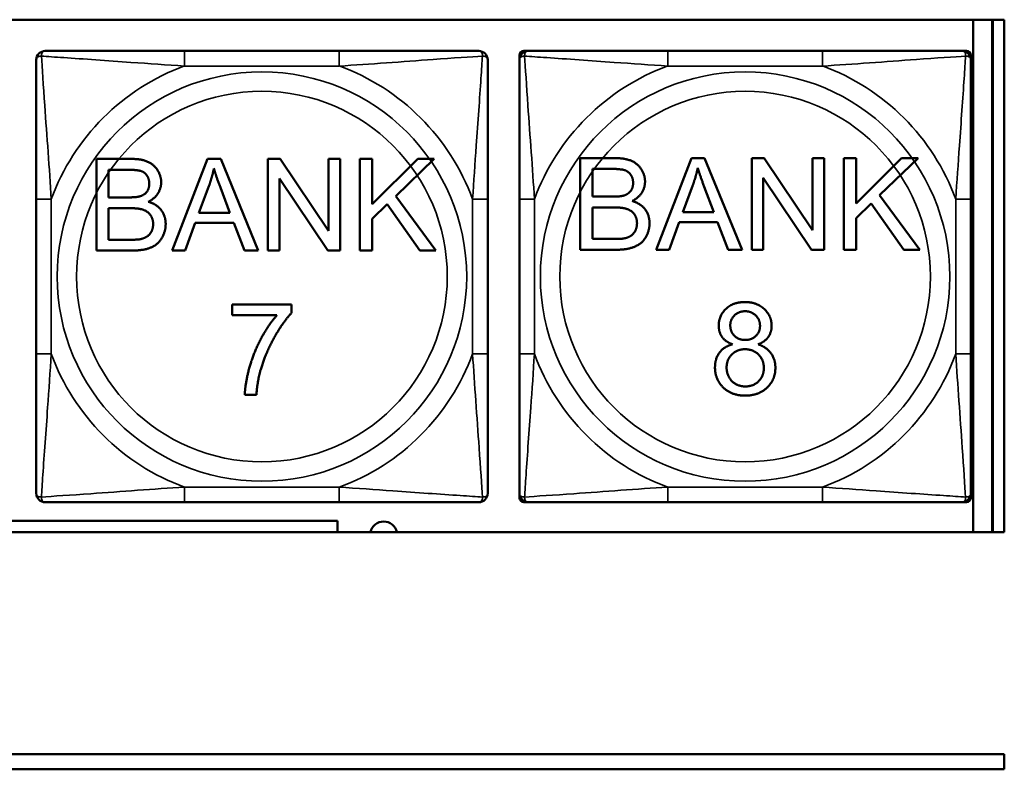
# Model space of a CAD drawing. Header units: inches. Extents: x -32 to 29.2, y -14.4 to 22.6.
# Tile 164 of 256: x -6.3 to -5, y -0.4 to 0.5. Entities that reach past the tile are written whole.
import ezdxf

# ---------------------------------------------------------------- set-up
doc = ezdxf.new("R2010")
doc.units = ezdxf.units.IN
doc.header["$MEASUREMENT"] = 0
doc.layers.add('Visible (ANSI)', color=7, linetype='Continuous', lineweight=50)
doc.layers.add('Visible Narrow (ANSI)', color=7, linetype='Continuous', lineweight=35)

msp = doc.modelspace()

# ---------------------------------------------------------------- linework, layer by layer
at = {"layer": 'Visible (ANSI)'}
for p, q in [((-10.1107, 0.5475), (-5.0254, 0.5475)), ((-5.0661, 0.5475), (-5.0661, -0.123)), ((-5.0413, 0.5475), (-5.0413, -0.123)), ((-5.0404, 0.5475), (-5.0404, -0.123)), ((-5.0254, 0.5475), (-5.0254, -0.123)), ((-5.8952, 0.5066), (-6.0975, 0.5066)), ((-5.6537, 0.5066), (-5.6478, 0.5066)), ((-5.2632, 0.5066), (-5.4655, 0.5066)), ((-5.0809, 0.5066), (-5.075, 0.5066)), ((-5.6597, 0.4948), (-5.6597, 0.5007)), ((-5.0691, 0.5007), (-5.0691, 0.4948)), ((-6.213, 0.3654), (-6.168, 0.3654)), ((-6.213, 0.2454), (-6.213, 0.3654)), ((-6.1136, 0.2454), (-6.0675, 0.3654)), ((-6.0675, 0.3654), (-6.0503, 0.3654)), ((-6.0503, 0.3654), (-6.0012, 0.2454)), ((-5.9887, 0.3654), (-5.9724, 0.3654)), ((-5.9887, 0.2454), (-5.9887, 0.3654)), ((-5.9724, 0.3654), (-5.9093, 0.2712)), ((-5.9093, 0.2712), (-5.9093, 0.3654)), ((-5.9093, 0.3654), (-5.8941, 0.3654)), ((-5.8941, 0.3654), (-5.8941, 0.2454)), ((-5.8682, 0.3654), (-5.8522, 0.3654)), ((-5.8682, 0.2454), (-5.8682, 0.3654)), ((-5.8522, 0.3654), (-5.8522, 0.306)), ((-5.8522, 0.306), (-5.7926, 0.3654)), ((-5.7711, 0.3654), (-5.8214, 0.3168)), ((-5.7926, 0.3654), (-5.7711, 0.3654)), ((-5.58, 0.3664), (-5.535, 0.3664)), ((-5.58, 0.2464), (-5.58, 0.3664)), ((-5.4806, 0.2464), (-5.4345, 0.3664)), ((-5.4345, 0.3664), (-5.4173, 0.3664)), ((-5.4173, 0.3664), (-5.3683, 0.2464)), ((-5.3558, 0.3664), (-5.3395, 0.3664)), ((-5.3558, 0.2464), (-5.3558, 0.3664)), ((-5.3395, 0.3664), (-5.2764, 0.2722)), ((-5.2764, 0.2722), (-5.2764, 0.3664)), ((-5.2764, 0.3664), (-5.2612, 0.3664)), ((-5.2612, 0.3664), (-5.2612, 0.2464)), ((-5.2352, 0.3664), (-5.2193, 0.3664)), ((-5.2352, 0.2464), (-5.2352, 0.3664)), ((-5.2193, 0.3664), (-5.2193, 0.307)), ((-5.2193, 0.307), (-5.1597, 0.3664)), ((-5.1382, 0.3664), (-5.1885, 0.3178)), ((-5.1597, 0.3664), (-5.1382, 0.3664)), ((-6.1971, 0.315), (-6.1971, 0.3512)), ((-6.1971, 0.3512), (-6.1731, 0.3512)), ((-5.5641, 0.316), (-5.5641, 0.3523)), ((-5.5641, 0.3523), (-5.5402, 0.3523)), ((-5.9104, 0.2454), (-5.9735, 0.3396)), ((-5.9735, 0.3396), (-5.9735, 0.2454)), ((-5.2775, 0.2464), (-5.3406, 0.3406)), ((-5.3406, 0.3406), (-5.3406, 0.2464)), ((-6.079, 0.2946), (-6.0657, 0.3298)), ((-6.0508, 0.3279), (-6.0382, 0.2946)), ((-5.446, 0.2956), (-5.4328, 0.3309)), ((-5.4179, 0.3289), (-5.4053, 0.2956)), ((-6.2917, 0.3125), (-6.2917, 0.1102)), ((-6.1712, 0.315), (-6.1971, 0.315)), ((-5.8214, 0.3168), (-5.7689, 0.2454)), ((-5.7011, 0.1102), (-5.7011, 0.3125)), ((-5.6597, 0.3125), (-5.6597, 0.1102)), ((-5.5382, 0.316), (-5.5641, 0.316)), ((-5.1885, 0.3178), (-5.136, 0.2464)), ((-5.0691, 0.1102), (-5.0691, 0.3125)), ((-6.1971, 0.2596), (-6.1971, 0.3009)), ((-6.1971, 0.3009), (-6.1694, 0.3009)), ((-5.8326, 0.3061), (-5.8522, 0.287)), ((-5.7899, 0.2454), (-5.8326, 0.3061)), ((-5.5641, 0.2606), (-5.5641, 0.3019)), ((-5.5641, 0.3019), (-5.5364, 0.3019)), ((-5.1996, 0.3071), (-5.2193, 0.288)), ((-5.1569, 0.2464), (-5.1996, 0.3071)), ((-6.0382, 0.2946), (-6.079, 0.2946)), ((-5.8522, 0.287), (-5.8522, 0.2454)), ((-5.4053, 0.2956), (-5.446, 0.2956)), ((-5.2193, 0.288), (-5.2193, 0.2464)), ((-6.0836, 0.2817), (-6.0967, 0.2454)), ((-6.0333, 0.2817), (-6.0836, 0.2817)), ((-6.0194, 0.2454), (-6.0333, 0.2817)), ((-5.4506, 0.2827), (-5.4638, 0.2464)), ((-5.4003, 0.2827), (-5.4506, 0.2827)), ((-5.3864, 0.2464), (-5.4003, 0.2827)), ((-6.1672, 0.2596), (-6.1971, 0.2596)), ((-5.5342, 0.2606), (-5.5641, 0.2606)), ((-6.1672, 0.2454), (-6.213, 0.2454)), ((-6.0967, 0.2454), (-6.1136, 0.2454)), ((-6.0012, 0.2454), (-6.0194, 0.2454)), ((-5.9735, 0.2454), (-5.9887, 0.2454)), ((-5.8941, 0.2454), (-5.9104, 0.2454)), ((-5.8522, 0.2454), (-5.8682, 0.2454)), ((-5.7689, 0.2454), (-5.7899, 0.2454)), ((-5.5343, 0.2464), (-5.58, 0.2464)), ((-5.4638, 0.2464), (-5.4806, 0.2464)), ((-5.3683, 0.2464), (-5.3864, 0.2464)), ((-5.3406, 0.2464), (-5.3558, 0.2464)), ((-5.2612, 0.2464), (-5.2775, 0.2464)), ((-5.2193, 0.2464), (-5.2352, 0.2464)), ((-5.136, 0.2464), (-5.1569, 0.2464)), ((-6.0355, 0.175), (-5.9579, 0.175)), ((-6.0355, 0.1608), (-6.0355, 0.175)), ((-5.9579, 0.175), (-5.9579, 0.1636)), ((-5.9768, 0.1608), (-6.0355, 0.1608)), ((-6.0036, 0.0566), (-6.0188, 0.0566)), ((-5.6597, -0.078), (-5.6597, -0.0721)), ((-5.0691, -0.0721), (-5.0691, -0.078)), ((-6.0975, -0.0839), (-5.8952, -0.0839)), ((-5.6478, -0.0839), (-5.6537, -0.0839)), ((-5.4655, -0.0839), (-5.2632, -0.0839)), ((-5.075, -0.0839), (-5.0809, -0.0839)), ((-6.3774, -0.1083), (-5.8975, -0.1083)), ((-5.8975, -0.1083), (-5.8975, -0.123)), ((-5.0254, -0.123), (-10.1107, -0.123)), ((-15.3129, -0.4134), (-5.0254, -0.4134)), ((-5.0254, -0.4134), (-5.0254, -0.4334)), ((-5.0254, -0.4334), (-15.3129, -0.4334))]:
    msp.add_line(p, q, dxfattribs=at)
for centre, radius, start, end in [((-6.2798, 0.4948), 0.0118, 90, 180), ((-5.7129, 0.4948), 0.0118, 0, 90), ((-5.6537, 0.5007), 0.00591, 90, 180), ((-5.6478, 0.4948), 0.0118, 90, 180), ((-5.0809, 0.4948), 0.0118, 0, 90), ((-5.075, 0.5007), 0.00591, 0, 90), ((-6.2798, -0.0721), 0.0118, 180, 270), ((-5.7129, -0.0721), 0.0118, 270, 0), ((-5.6478, -0.0721), 0.0118, 180, 270), ((-5.0809, -0.0721), 0.0118, 270, 0), ((-5.6537, -0.078), 0.00591, 180, 270), ((-5.075, -0.078), 0.00591, 270, 0), ((-5.8371, -0.1266), 0.0175, 11.7284, 168.2716)]:
    msp.add_arc(centre, radius, start, end, dxfattribs=at)
for points, knots in [([(-6.0975, 0.5066), (-6.1212, 0.5066), (-6.1452, 0.5066), (-6.1685, 0.5066), (-6.1992, 0.5066), (-6.2301, 0.5066), (-6.2533, 0.5066), (-6.2654, 0.5066), (-6.275, 0.5066), (-6.2798, 0.5066)], [0.2569537, 0.2569537, 0.2569537, 0.2569537, 0.4371919, 0.4371919, 0.4371919, 0.6739428, 0.6739428, 0.6739428, 0.7963818, 0.7963818, 0.7963818, 0.7963818]), ([(-5.7129, 0.5066), (-5.7186, 0.5066), (-5.7311, 0.5066), (-5.7464, 0.5066), (-5.7698, 0.5066), (-5.7989, 0.5066), (-5.828, 0.5066), (-5.8502, 0.5066), (-5.8728, 0.5066), (-5.8952, 0.5066)], [-0.7968224, -0.7968224, -0.7968224, -0.7968224, -0.6514613, -0.6514613, -0.6514613, -0.427691, -0.427691, -0.427691, -0.2569517, -0.2569517, -0.2569517, -0.2569517]), ([(-5.4655, 0.5066), (-5.4892, 0.5066), (-5.5132, 0.5066), (-5.5365, 0.5066), (-5.5672, 0.5066), (-5.5981, 0.5066), (-5.6213, 0.5066), (-5.6334, 0.5066), (-5.643, 0.5066), (-5.6478, 0.5066)], [0.2569537, 0.2569537, 0.2569537, 0.2569537, 0.4371919, 0.4371919, 0.4371919, 0.6739428, 0.6739428, 0.6739428, 0.7963818, 0.7963818, 0.7963818, 0.7963818]), ([(-5.0809, 0.5066), (-5.0866, 0.5066), (-5.0991, 0.5066), (-5.1144, 0.5066), (-5.1378, 0.5066), (-5.1669, 0.5066), (-5.196, 0.5066), (-5.2182, 0.5066), (-5.2408, 0.5066), (-5.2632, 0.5066)], [-0.7968224, -0.7968224, -0.7968224, -0.7968224, -0.6514613, -0.6514613, -0.6514613, -0.427691, -0.427691, -0.427691, -0.2569517, -0.2569517, -0.2569517, -0.2569517]), ([(-6.2917, 0.4948), (-6.2917, 0.4891), (-6.2917, 0.4766), (-6.2917, 0.4614), (-6.2917, 0.438), (-6.2917, 0.4088), (-6.2917, 0.3798), (-6.2917, 0.3576), (-6.2917, 0.3349), (-6.2917, 0.3125)], [-0.7968224, -0.7968224, -0.7968224, -0.7968224, -0.6514613, -0.6514613, -0.6514613, -0.427691, -0.427691, -0.427691, -0.2569517, -0.2569517, -0.2569517, -0.2569517]), ([(-5.7011, 0.3125), (-5.7011, 0.3362), (-5.7011, 0.3602), (-5.7011, 0.3835), (-5.7011, 0.4142), (-5.7011, 0.4451), (-5.7011, 0.4683), (-5.7011, 0.4803), (-5.7011, 0.49), (-5.7011, 0.4948)], [0.2569537, 0.2569537, 0.2569537, 0.2569537, 0.4371919, 0.4371919, 0.4371919, 0.6739428, 0.6739428, 0.6739428, 0.7963818, 0.7963818, 0.7963818, 0.7963818]), ([(-5.6597, 0.4948), (-5.6597, 0.4891), (-5.6597, 0.4766), (-5.6597, 0.4614), (-5.6597, 0.438), (-5.6597, 0.4088), (-5.6597, 0.3798), (-5.6597, 0.3576), (-5.6597, 0.3349), (-5.6597, 0.3125)], [-0.7968224, -0.7968224, -0.7968224, -0.7968224, -0.6514613, -0.6514613, -0.6514613, -0.427691, -0.427691, -0.427691, -0.2569517, -0.2569517, -0.2569517, -0.2569517]), ([(-5.0691, 0.3125), (-5.0691, 0.3362), (-5.0691, 0.3602), (-5.0691, 0.3835), (-5.0691, 0.4142), (-5.0691, 0.4451), (-5.0691, 0.4683), (-5.0691, 0.4803), (-5.0691, 0.49), (-5.0691, 0.4948)], [0.2569537, 0.2569537, 0.2569537, 0.2569537, 0.4371919, 0.4371919, 0.4371919, 0.6739428, 0.6739428, 0.6739428, 0.7963818, 0.7963818, 0.7963818, 0.7963818]), ([(-6.2917, 0.1102), (-6.2917, 0.0865), (-6.2917, 0.0626), (-6.2917, 0.0392), (-6.2917, 0.0085), (-6.2917, -0.0224), (-6.2917, -0.0456), (-6.2917, -0.0576), (-6.2917, -0.0673), (-6.2917, -0.0721)], [0.2569537, 0.2569537, 0.2569537, 0.2569537, 0.4371919, 0.4371919, 0.4371919, 0.6739428, 0.6739428, 0.6739428, 0.7963818, 0.7963818, 0.7963818, 0.7963818]), ([(-5.7011, -0.0721), (-5.7011, -0.0664), (-5.7011, -0.0539), (-5.7011, -0.0387), (-5.7011, -0.0152), (-5.7011, 0.0139), (-5.7011, 0.043), (-5.7011, 0.0651), (-5.7011, 0.0878), (-5.7011, 0.1102)], [-0.7968224, -0.7968224, -0.7968224, -0.7968224, -0.6514613, -0.6514613, -0.6514613, -0.427691, -0.427691, -0.427691, -0.2569517, -0.2569517, -0.2569517, -0.2569517]), ([(-5.6597, 0.1102), (-5.6597, 0.0865), (-5.6597, 0.0626), (-5.6597, 0.0392), (-5.6597, 0.0085), (-5.6597, -0.0224), (-5.6597, -0.0456), (-5.6597, -0.0576), (-5.6597, -0.0673), (-5.6597, -0.0721)], [0.2569537, 0.2569537, 0.2569537, 0.2569537, 0.4371919, 0.4371919, 0.4371919, 0.6739428, 0.6739428, 0.6739428, 0.7963818, 0.7963818, 0.7963818, 0.7963818]), ([(-5.0691, -0.0721), (-5.0691, -0.0664), (-5.0691, -0.0539), (-5.0691, -0.0387), (-5.0691, -0.0152), (-5.0691, 0.0139), (-5.0691, 0.043), (-5.0691, 0.0651), (-5.0691, 0.0878), (-5.0691, 0.1102)], [-0.7968224, -0.7968224, -0.7968224, -0.7968224, -0.6514613, -0.6514613, -0.6514613, -0.427691, -0.427691, -0.427691, -0.2569517, -0.2569517, -0.2569517, -0.2569517]), ([(-6.2798, -0.0839), (-6.2741, -0.0839), (-6.2616, -0.0839), (-6.2464, -0.0839), (-6.223, -0.0839), (-6.1938, -0.0839), (-6.1648, -0.0839), (-6.1426, -0.0839), (-6.1199, -0.0839), (-6.0975, -0.0839)], [-0.7968224, -0.7968224, -0.7968224, -0.7968224, -0.6514613, -0.6514613, -0.6514613, -0.427691, -0.427691, -0.427691, -0.2569517, -0.2569517, -0.2569517, -0.2569517]), ([(-5.8952, -0.0839), (-5.8716, -0.0839), (-5.8476, -0.0839), (-5.8242, -0.0839), (-5.7935, -0.0839), (-5.7627, -0.0839), (-5.7394, -0.0839), (-5.7274, -0.0839), (-5.7178, -0.0839), (-5.7129, -0.0839)], [0.2569537, 0.2569537, 0.2569537, 0.2569537, 0.4371919, 0.4371919, 0.4371919, 0.6739428, 0.6739428, 0.6739428, 0.7963818, 0.7963818, 0.7963818, 0.7963818]), ([(-5.6478, -0.0839), (-5.6421, -0.0839), (-5.6296, -0.0839), (-5.6144, -0.0839), (-5.591, -0.0839), (-5.5618, -0.0839), (-5.5328, -0.0839), (-5.5106, -0.0839), (-5.4879, -0.0839), (-5.4655, -0.0839)], [-0.7968224, -0.7968224, -0.7968224, -0.7968224, -0.6514613, -0.6514613, -0.6514613, -0.427691, -0.427691, -0.427691, -0.2569517, -0.2569517, -0.2569517, -0.2569517]), ([(-5.2632, -0.0839), (-5.2396, -0.0839), (-5.2156, -0.0839), (-5.1922, -0.0839), (-5.1615, -0.0839), (-5.1307, -0.0839), (-5.1074, -0.0839), (-5.0954, -0.0839), (-5.0858, -0.0839), (-5.0809, -0.0839)], [0.2569537, 0.2569537, 0.2569537, 0.2569537, 0.4371919, 0.4371919, 0.4371919, 0.6739428, 0.6739428, 0.6739428, 0.7963818, 0.7963818, 0.7963818, 0.7963818])]:
    msp.add_open_spline(points, degree=3, knots=knots, dxfattribs=at)
for points in [[(-6.168, 0.3654), (-6.1543, 0.3654), (-6.1376, 0.3581), (-6.1282, 0.343), (-6.1282, 0.3347)], [(-5.535, 0.3664), (-5.5213, 0.3664), (-5.5047, 0.3591), (-5.4953, 0.344), (-5.4953, 0.3357)], [(-6.1731, 0.3512), (-6.1602, 0.3512), (-6.1496, 0.3479), (-6.1438, 0.3388), (-6.1438, 0.3329)], [(-6.0657, 0.3298), (-6.0616, 0.3413), (-6.0592, 0.3528)], [(-6.0592, 0.3528), (-6.0565, 0.3431), (-6.0508, 0.3279)], [(-5.5402, 0.3523), (-5.5273, 0.3523), (-5.5167, 0.3489), (-5.5109, 0.3398), (-5.5109, 0.3339)], [(-5.4328, 0.3309), (-5.4287, 0.3423), (-5.4263, 0.3538)], [(-5.4263, 0.3538), (-5.4235, 0.3441), (-5.4179, 0.3289)], [(-5.4953, 0.3357), (-5.4953, 0.328), (-5.5036, 0.3145), (-5.5121, 0.3103)], [(-6.1438, 0.3329), (-6.1438, 0.3266), (-6.15, 0.3182), (-6.156, 0.3164)], [(-6.1282, 0.3347), (-6.1282, 0.327), (-6.1365, 0.3135), (-6.145, 0.3093)], [(-5.5109, 0.3339), (-5.5109, 0.3276), (-5.517, 0.3192), (-5.5231, 0.3174)], [(-6.156, 0.3164), (-6.1606, 0.315), (-6.1712, 0.315)], [(-6.145, 0.3093), (-6.134, 0.3061), (-6.1223, 0.2907), (-6.1223, 0.2802)], [(-5.5231, 0.3174), (-5.5276, 0.316), (-5.5382, 0.316)], [(-5.5121, 0.3103), (-5.5011, 0.3071), (-5.4894, 0.2917), (-5.4894, 0.2812)], [(-6.1694, 0.3009), (-6.1579, 0.3009), (-6.1458, 0.2968), (-6.1387, 0.2869), (-6.1387, 0.2803)], [(-5.5364, 0.3019), (-5.525, 0.3019), (-5.5128, 0.2978), (-5.5058, 0.288), (-5.5058, 0.2813)], [(-6.1223, 0.2802), (-6.1223, 0.2718), (-6.1295, 0.2573), (-6.1399, 0.2494), (-6.1557, 0.2454), (-6.1672, 0.2454)], [(-6.1387, 0.2803), (-6.1387, 0.2745), (-6.1435, 0.2657), (-6.1509, 0.2612), (-6.1564, 0.2601)], [(-5.4894, 0.2812), (-5.4894, 0.2728), (-5.4965, 0.2583), (-5.507, 0.2505), (-5.5228, 0.2464), (-5.5343, 0.2464)], [(-5.5058, 0.2813), (-5.5058, 0.2755), (-5.5105, 0.2667), (-5.5179, 0.2622), (-5.5234, 0.2612)], [(-6.1564, 0.2601), (-6.1595, 0.2596), (-6.1672, 0.2596)], [(-5.5234, 0.2612), (-5.5265, 0.2606), (-5.5342, 0.2606)], [(-5.3989, 0.1471), (-5.3989, 0.1602), (-5.3801, 0.178), (-5.3646, 0.178)], [(-5.3646, 0.178), (-5.3488, 0.178), (-5.3297, 0.1598), (-5.3297, 0.1468)], [(-6.0188, 0.0566), (-6.0185, 0.0708), (-6.0079, 0.1108), (-5.9881, 0.148), (-5.9768, 0.1608)], [(-5.9579, 0.1636), (-5.9693, 0.1513), (-5.9918, 0.1109), (-5.998, 0.0896)], [(-5.3838, 0.1477), (-5.3838, 0.1552), (-5.3728, 0.166), (-5.3643, 0.166)], [(-5.3643, 0.166), (-5.356, 0.166), (-5.3449, 0.1549), (-5.3449, 0.1469)], [(-5.3808, 0.1227), (-5.3901, 0.1261), (-5.3989, 0.1385), (-5.3989, 0.1471)], [(-5.3642, 0.1284), (-5.3729, 0.1284), (-5.3838, 0.1392), (-5.3838, 0.1477)], [(-5.3449, 0.1469), (-5.3449, 0.1391), (-5.3557, 0.1284), (-5.3642, 0.1284)], [(-5.3297, 0.1468), (-5.3297, 0.1384), (-5.3385, 0.1261), (-5.3474, 0.1227)], [(-5.4038, 0.0923), (-5.4038, 0.104), (-5.3919, 0.1199), (-5.3808, 0.1227)], [(-5.3886, 0.0923), (-5.3886, 0.1026), (-5.3751, 0.1163), (-5.3646, 0.1163)], [(-5.3646, 0.1163), (-5.354, 0.1163), (-5.3399, 0.1024), (-5.3399, 0.0917)], [(-5.3474, 0.1227), (-5.3363, 0.1191), (-5.3248, 0.103), (-5.3248, 0.0919)], [(-5.3643, 0.0556), (-5.382, 0.0556), (-5.4038, 0.0766), (-5.4038, 0.0923)], [(-5.3642, 0.0676), (-5.371, 0.0676), (-5.3827, 0.0741), (-5.3886, 0.0859), (-5.3886, 0.0923)], [(-5.3248, 0.0919), (-5.3248, 0.0765), (-5.3465, 0.0556), (-5.3643, 0.0556)], [(-5.3399, 0.0917), (-5.3399, 0.0813), (-5.3536, 0.0676), (-5.3642, 0.0676)], [(-5.998, 0.0896), (-6.0024, 0.0745), (-6.0036, 0.0566)]]:
    msp.add_open_spline(points, degree=2, dxfattribs=at)
at = {"layer": 'Visible Narrow (ANSI)'}
for p, q in [((-6.0975, 0.5066), (-6.0975, 0.4869)), ((-5.8952, 0.5066), (-5.8952, 0.4869)), ((-5.4655, 0.5066), (-5.4655, 0.4869)), ((-5.2632, 0.5066), (-5.2632, 0.4869)), ((-6.0975, 0.4869), (-5.8952, 0.4869)), ((-5.4655, 0.4869), (-5.2632, 0.4869)), ((-6.2917, 0.3125), (-6.272, 0.3125)), ((-6.272, 0.1102), (-6.272, 0.3125)), ((-5.7208, 0.3125), (-5.7208, 0.1102)), ((-5.7011, 0.3125), (-5.7208, 0.3125)), ((-5.6597, 0.3125), (-5.64, 0.3125)), ((-5.64, 0.1102), (-5.64, 0.3125)), ((-5.0888, 0.3125), (-5.0888, 0.1102)), ((-5.0691, 0.3125), (-5.0888, 0.3125)), ((-6.2917, 0.1102), (-6.272, 0.1102)), ((-5.7011, 0.1102), (-5.7208, 0.1102)), ((-5.6597, 0.1102), (-5.64, 0.1102)), ((-5.0691, 0.1102), (-5.0888, 0.1102)), ((-5.8952, -0.0642), (-6.0975, -0.0642)), ((-6.0975, -0.0839), (-6.0975, -0.0642)), ((-5.8952, -0.0839), (-5.8952, -0.0642)), ((-5.2632, -0.0642), (-5.4655, -0.0642)), ((-5.4655, -0.0839), (-5.4655, -0.0642)), ((-5.2632, -0.0839), (-5.2632, -0.0642))]:
    msp.add_line(p, q, dxfattribs=at)
for centre, radius in [((-5.9964, 0.2114), 0.2678), ((-5.3644, 0.2114), 0.2678), ((-5.9964, 0.2114), 0.2424), ((-5.3644, 0.2114), 0.2424)]:
    msp.add_circle(centre, radius, dxfattribs=at)
for centre, start, end in [((-5.9964, 0.2114), 110.1547, 159.8453), ((-5.9964, 0.2114), 20.1547, 69.8453), ((-5.3644, 0.2114), 110.1547, 159.8453), ((-5.3644, 0.2114), 20.1547, 69.8453), ((-5.9964, 0.2114), 200.1547, 249.8453), ((-5.9964, 0.2114), 290.1547, 339.8453), ((-5.3644, 0.2114), 200.1547, 249.8453), ((-5.3644, 0.2114), 290.1547, 339.8453)]:
    msp.add_arc(centre, 0.2936, start, end, dxfattribs=at)
for points, knots in [([(-6.2848, 0.4998), (-6.2848, 0.5006), (-6.2848, 0.5014), (-6.2845, 0.5028), (-6.2843, 0.5035), (-6.2839, 0.5044), (-6.2837, 0.5047), (-6.2834, 0.5051), (-6.2833, 0.5053), (-6.2829, 0.5056), (-6.2827, 0.5057), (-6.2822, 0.5061), (-6.2818, 0.5063), (-6.2809, 0.5066), (-6.2804, 0.5066), (-6.2798, 0.5066)], [-0.00023197, -0.00023197, -0.00023197, -0.00023197, 0.00913095, 0.00913095, 0.01983142, 0.01983142, 0.02651922, 0.02651922, 0.02986312, 0.02986312, 0.03521335, 0.03521335, 0.04377373, 0.04377373, 0.0532704, 0.0532704, 0.0532704, 0.0532704]), ([(-5.7129, 0.5066), (-5.7124, 0.5066), (-5.7119, 0.5066), (-5.711, 0.5063), (-5.7106, 0.5061), (-5.71, 0.5057), (-5.7098, 0.5056), (-5.7095, 0.5053), (-5.7094, 0.5051), (-5.7091, 0.5047), (-5.7089, 0.5044), (-5.7084, 0.5035), (-5.7082, 0.5028), (-5.708, 0.5014), (-5.7079, 0.5006), (-5.708, 0.4998)], [-0.0532704, -0.0532704, -0.0532704, -0.0532704, -0.04377373, -0.04377373, -0.03521335, -0.03521335, -0.02986312, -0.02986312, -0.02651922, -0.02651922, -0.01983142, -0.01983142, -0.00913095, -0.00913095, 0.00023197, 0.00023197, 0.00023197, 0.00023197]), ([(-5.6528, 0.4998), (-5.6528, 0.5006), (-5.6528, 0.5014), (-5.6525, 0.5028), (-5.6523, 0.5035), (-5.6519, 0.5044), (-5.6517, 0.5047), (-5.6514, 0.5051), (-5.6513, 0.5053), (-5.6509, 0.5056), (-5.6507, 0.5057), (-5.6502, 0.5061), (-5.6498, 0.5063), (-5.6489, 0.5066), (-5.6484, 0.5066), (-5.6478, 0.5066)], [-0.00023197, -0.00023197, -0.00023197, -0.00023197, 0.00913095, 0.00913095, 0.01983142, 0.01983142, 0.02651922, 0.02651922, 0.02986312, 0.02986312, 0.03521335, 0.03521335, 0.04377373, 0.04377373, 0.0532704, 0.0532704, 0.0532704, 0.0532704]), ([(-5.0809, 0.5066), (-5.0804, 0.5066), (-5.0799, 0.5066), (-5.079, 0.5063), (-5.0786, 0.5061), (-5.078, 0.5057), (-5.0778, 0.5056), (-5.0775, 0.5053), (-5.0774, 0.5051), (-5.0771, 0.5047), (-5.0769, 0.5044), (-5.0764, 0.5035), (-5.0762, 0.5028), (-5.076, 0.5014), (-5.0759, 0.5006), (-5.076, 0.4998)], [-0.0532704, -0.0532704, -0.0532704, -0.0532704, -0.04377373, -0.04377373, -0.03521335, -0.03521335, -0.02986312, -0.02986312, -0.02651922, -0.02651922, -0.01983142, -0.01983142, -0.00913095, -0.00913095, 0.00023197, 0.00023197, 0.00023197, 0.00023197]), ([(-6.2917, 0.4948), (-6.2917, 0.4954), (-6.2916, 0.4959), (-6.2913, 0.4967), (-6.2912, 0.4971), (-6.2908, 0.4977), (-6.2906, 0.4979), (-6.2903, 0.4982), (-6.2902, 0.4983), (-6.2897, 0.4987), (-6.2894, 0.4989), (-6.2885, 0.4993), (-6.2878, 0.4995), (-6.2864, 0.4997), (-6.2856, 0.4998), (-6.2848, 0.4998)], [-0.0532704, -0.0532704, -0.0532704, -0.0532704, -0.04377373, -0.04377373, -0.03521335, -0.03521335, -0.02986312, -0.02986312, -0.02651922, -0.02651922, -0.01983142, -0.01983142, -0.00913095, -0.00913095, 0.00023197, 0.00023197, 0.00023197, 0.00023197]), ([(-6.2848, 0.4998), (-6.2771, 0.4993), (-6.2671, 0.4986), (-6.2301, 0.4962), (-6.1984, 0.4939), (-6.1441, 0.49), (-6.1209, 0.4884), (-6.0975, 0.4869)], [-0.7478145, -0.7478145, -0.7478145, -0.7478145, -0.6493253, -0.6493253, -0.427691, -0.427691, -0.2569537, -0.2569537, -0.2569537, -0.2569537]), ([(-6.272, 0.3125), (-6.2744, 0.353), (-6.2777, 0.3953), (-6.2823, 0.461), (-6.2839, 0.4854), (-6.2848, 0.4998)], [0.2569517, 0.2569517, 0.2569517, 0.2569517, 0.5559983, 0.5559983, 0.7482818, 0.7482818, 0.7482818, 0.7482818]), ([(-5.8952, 0.4869), (-5.8548, 0.4893), (-5.8124, 0.4926), (-5.7467, 0.4973), (-5.7223, 0.4989), (-5.708, 0.4998)], [0.2569517, 0.2569517, 0.2569517, 0.2569517, 0.5559983, 0.5559983, 0.7482818, 0.7482818, 0.7482818, 0.7482818]), ([(-5.708, 0.4998), (-5.7084, 0.4921), (-5.7091, 0.4821), (-5.7116, 0.4451), (-5.7139, 0.4134), (-5.7177, 0.3591), (-5.7194, 0.3359), (-5.7208, 0.3125)], [-0.7478145, -0.7478145, -0.7478145, -0.7478145, -0.6493253, -0.6493253, -0.427691, -0.427691, -0.2569537, -0.2569537, -0.2569537, -0.2569537]), ([(-5.708, 0.4998), (-5.7071, 0.4998), (-5.7064, 0.4997), (-5.7049, 0.4995), (-5.7042, 0.4993), (-5.7033, 0.4989), (-5.703, 0.4987), (-5.7026, 0.4983), (-5.7025, 0.4982), (-5.7022, 0.4979), (-5.702, 0.4977), (-5.7016, 0.4971), (-5.7014, 0.4967), (-5.7012, 0.4959), (-5.7011, 0.4954), (-5.7011, 0.4948)], [-0.00023197, -0.00023197, -0.00023197, -0.00023197, 0.00913095, 0.00913095, 0.01983142, 0.01983142, 0.02651922, 0.02651922, 0.02986312, 0.02986312, 0.03521335, 0.03521335, 0.04377373, 0.04377373, 0.0532704, 0.0532704, 0.0532704, 0.0532704]), ([(-5.6597, 0.4948), (-5.6597, 0.4954), (-5.6596, 0.4959), (-5.6593, 0.4967), (-5.6592, 0.4971), (-5.6588, 0.4977), (-5.6586, 0.4979), (-5.6583, 0.4982), (-5.6582, 0.4983), (-5.6577, 0.4987), (-5.6574, 0.4989), (-5.6565, 0.4993), (-5.6558, 0.4995), (-5.6544, 0.4997), (-5.6536, 0.4998), (-5.6528, 0.4998)], [-0.0532704, -0.0532704, -0.0532704, -0.0532704, -0.04377373, -0.04377373, -0.03521335, -0.03521335, -0.02986312, -0.02986312, -0.02651922, -0.02651922, -0.01983142, -0.01983142, -0.00913095, -0.00913095, 0.00023197, 0.00023197, 0.00023197, 0.00023197]), ([(-5.6528, 0.4998), (-5.6451, 0.4993), (-5.6351, 0.4986), (-5.5981, 0.4962), (-5.5664, 0.4939), (-5.5121, 0.49), (-5.4889, 0.4884), (-5.4655, 0.4869)], [-0.7478145, -0.7478145, -0.7478145, -0.7478145, -0.6493253, -0.6493253, -0.427691, -0.427691, -0.2569537, -0.2569537, -0.2569537, -0.2569537]), ([(-5.64, 0.3125), (-5.6424, 0.353), (-5.6457, 0.3953), (-5.6503, 0.461), (-5.6519, 0.4854), (-5.6528, 0.4998)], [0.2569517, 0.2569517, 0.2569517, 0.2569517, 0.5559983, 0.5559983, 0.7482818, 0.7482818, 0.7482818, 0.7482818]), ([(-5.2632, 0.4869), (-5.2228, 0.4893), (-5.1804, 0.4926), (-5.1147, 0.4973), (-5.0903, 0.4989), (-5.076, 0.4998)], [0.2569517, 0.2569517, 0.2569517, 0.2569517, 0.5559983, 0.5559983, 0.7482818, 0.7482818, 0.7482818, 0.7482818]), ([(-5.076, 0.4998), (-5.0764, 0.4921), (-5.0771, 0.4821), (-5.0796, 0.4451), (-5.0819, 0.4134), (-5.0857, 0.3591), (-5.0874, 0.3359), (-5.0888, 0.3125)], [-0.7478145, -0.7478145, -0.7478145, -0.7478145, -0.6493253, -0.6493253, -0.427691, -0.427691, -0.2569537, -0.2569537, -0.2569537, -0.2569537]), ([(-5.076, 0.4998), (-5.0751, 0.4998), (-5.0744, 0.4997), (-5.0729, 0.4995), (-5.0722, 0.4993), (-5.0713, 0.4989), (-5.071, 0.4987), (-5.0706, 0.4983), (-5.0705, 0.4982), (-5.0702, 0.4979), (-5.07, 0.4977), (-5.0696, 0.4971), (-5.0694, 0.4967), (-5.0692, 0.4959), (-5.0691, 0.4954), (-5.0691, 0.4948)], [-0.00023197, -0.00023197, -0.00023197, -0.00023197, 0.00913095, 0.00913095, 0.01983142, 0.01983142, 0.02651922, 0.02651922, 0.02986312, 0.02986312, 0.03521335, 0.03521335, 0.04377373, 0.04377373, 0.0532704, 0.0532704, 0.0532704, 0.0532704]), ([(-6.2848, -0.0771), (-6.2843, -0.0694), (-6.2837, -0.0594), (-6.2812, -0.0224), (-6.2789, 0.0094), (-6.275, 0.0636), (-6.2734, 0.0868), (-6.272, 0.1102)], [-0.7478145, -0.7478145, -0.7478145, -0.7478145, -0.6493253, -0.6493253, -0.427691, -0.427691, -0.2569537, -0.2569537, -0.2569537, -0.2569537]), ([(-5.7208, 0.1102), (-5.7184, 0.0697), (-5.7151, 0.0274), (-5.7105, -0.0383), (-5.7089, -0.0627), (-5.708, -0.0771)], [0.2569517, 0.2569517, 0.2569517, 0.2569517, 0.5559983, 0.5559983, 0.7482818, 0.7482818, 0.7482818, 0.7482818]), ([(-5.6528, -0.0771), (-5.6523, -0.0694), (-5.6517, -0.0594), (-5.6492, -0.0224), (-5.6469, 0.0094), (-5.643, 0.0636), (-5.6414, 0.0868), (-5.64, 0.1102)], [-0.7478145, -0.7478145, -0.7478145, -0.7478145, -0.6493253, -0.6493253, -0.427691, -0.427691, -0.2569537, -0.2569537, -0.2569537, -0.2569537]), ([(-5.0888, 0.1102), (-5.0864, 0.0697), (-5.0831, 0.0274), (-5.0785, -0.0383), (-5.0769, -0.0627), (-5.076, -0.0771)], [0.2569517, 0.2569517, 0.2569517, 0.2569517, 0.5559983, 0.5559983, 0.7482818, 0.7482818, 0.7482818, 0.7482818]), ([(-6.0975, -0.0642), (-6.138, -0.0666), (-6.1804, -0.0699), (-6.246, -0.0745), (-6.2704, -0.0761), (-6.2848, -0.0771)], [0.2569517, 0.2569517, 0.2569517, 0.2569517, 0.5559983, 0.5559983, 0.7482818, 0.7482818, 0.7482818, 0.7482818]), ([(-5.708, -0.0771), (-5.7156, -0.0766), (-5.7256, -0.0759), (-5.7627, -0.0735), (-5.7944, -0.0712), (-5.8486, -0.0673), (-5.8719, -0.0656), (-5.8952, -0.0642)], [-0.7478145, -0.7478145, -0.7478145, -0.7478145, -0.6493253, -0.6493253, -0.427691, -0.427691, -0.2569537, -0.2569537, -0.2569537, -0.2569537]), ([(-5.4655, -0.0642), (-5.506, -0.0666), (-5.5484, -0.0699), (-5.614, -0.0745), (-5.6384, -0.0761), (-5.6528, -0.0771)], [0.2569517, 0.2569517, 0.2569517, 0.2569517, 0.5559983, 0.5559983, 0.7482818, 0.7482818, 0.7482818, 0.7482818]), ([(-5.076, -0.0771), (-5.0836, -0.0766), (-5.0936, -0.0759), (-5.1307, -0.0735), (-5.1624, -0.0712), (-5.2166, -0.0673), (-5.2399, -0.0656), (-5.2632, -0.0642)], [-0.7478145, -0.7478145, -0.7478145, -0.7478145, -0.6493253, -0.6493253, -0.427691, -0.427691, -0.2569537, -0.2569537, -0.2569537, -0.2569537]), ([(-6.2848, -0.0771), (-6.2856, -0.0771), (-6.2864, -0.077), (-6.2878, -0.0768), (-6.2885, -0.0766), (-6.2894, -0.0762), (-6.2897, -0.076), (-6.2902, -0.0756), (-6.2903, -0.0755), (-6.2906, -0.0752), (-6.2908, -0.075), (-6.2912, -0.0744), (-6.2913, -0.074), (-6.2916, -0.0731), (-6.2917, -0.0726), (-6.2917, -0.0721)], [-0.00023197, -0.00023197, -0.00023197, -0.00023197, 0.00913095, 0.00913095, 0.01983142, 0.01983142, 0.02651922, 0.02651922, 0.02986312, 0.02986312, 0.03521335, 0.03521335, 0.04377373, 0.04377373, 0.0532704, 0.0532704, 0.0532704, 0.0532704]), ([(-6.2798, -0.0839), (-6.2804, -0.0839), (-6.2809, -0.0839), (-6.2818, -0.0836), (-6.2822, -0.0834), (-6.2827, -0.083), (-6.2829, -0.0829), (-6.2833, -0.0826), (-6.2834, -0.0824), (-6.2837, -0.082), (-6.2839, -0.0817), (-6.2843, -0.0808), (-6.2845, -0.0801), (-6.2848, -0.0787), (-6.2848, -0.0779), (-6.2848, -0.0771)], [-0.0532704, -0.0532704, -0.0532704, -0.0532704, -0.04377373, -0.04377373, -0.03521335, -0.03521335, -0.02986312, -0.02986312, -0.02651922, -0.02651922, -0.01983142, -0.01983142, -0.00913095, -0.00913095, 0.00023197, 0.00023197, 0.00023197, 0.00023197]), ([(-5.708, -0.0771), (-5.7079, -0.0779), (-5.708, -0.0787), (-5.7082, -0.0801), (-5.7084, -0.0808), (-5.7089, -0.0817), (-5.7091, -0.082), (-5.7094, -0.0824), (-5.7095, -0.0826), (-5.7098, -0.0829), (-5.71, -0.083), (-5.7106, -0.0834), (-5.711, -0.0836), (-5.7119, -0.0839), (-5.7124, -0.0839), (-5.7129, -0.0839)], [-0.00023197, -0.00023197, -0.00023197, -0.00023197, 0.00913095, 0.00913095, 0.01983142, 0.01983142, 0.02651922, 0.02651922, 0.02986312, 0.02986312, 0.03521335, 0.03521335, 0.04377373, 0.04377373, 0.0532704, 0.0532704, 0.0532704, 0.0532704]), ([(-5.7011, -0.0721), (-5.7011, -0.0726), (-5.7012, -0.0731), (-5.7014, -0.074), (-5.7016, -0.0744), (-5.702, -0.075), (-5.7022, -0.0752), (-5.7025, -0.0755), (-5.7026, -0.0756), (-5.703, -0.076), (-5.7033, -0.0762), (-5.7042, -0.0766), (-5.7049, -0.0768), (-5.7064, -0.077), (-5.7071, -0.0771), (-5.708, -0.0771)], [-0.0532704, -0.0532704, -0.0532704, -0.0532704, -0.04377373, -0.04377373, -0.03521335, -0.03521335, -0.02986312, -0.02986312, -0.02651922, -0.02651922, -0.01983142, -0.01983142, -0.00913095, -0.00913095, 0.00023197, 0.00023197, 0.00023197, 0.00023197]), ([(-5.6528, -0.0771), (-5.6536, -0.0771), (-5.6544, -0.077), (-5.6558, -0.0768), (-5.6565, -0.0766), (-5.6574, -0.0762), (-5.6577, -0.076), (-5.6582, -0.0756), (-5.6583, -0.0755), (-5.6586, -0.0752), (-5.6588, -0.075), (-5.6592, -0.0744), (-5.6593, -0.074), (-5.6596, -0.0731), (-5.6597, -0.0726), (-5.6597, -0.0721)], [-0.00023197, -0.00023197, -0.00023197, -0.00023197, 0.00913095, 0.00913095, 0.01983142, 0.01983142, 0.02651922, 0.02651922, 0.02986312, 0.02986312, 0.03521335, 0.03521335, 0.04377373, 0.04377373, 0.0532704, 0.0532704, 0.0532704, 0.0532704]), ([(-5.6478, -0.0839), (-5.6484, -0.0839), (-5.6489, -0.0839), (-5.6498, -0.0836), (-5.6502, -0.0834), (-5.6507, -0.083), (-5.6509, -0.0829), (-5.6513, -0.0826), (-5.6514, -0.0824), (-5.6517, -0.082), (-5.6519, -0.0817), (-5.6523, -0.0808), (-5.6525, -0.0801), (-5.6528, -0.0787), (-5.6528, -0.0779), (-5.6528, -0.0771)], [-0.0532704, -0.0532704, -0.0532704, -0.0532704, -0.04377373, -0.04377373, -0.03521335, -0.03521335, -0.02986312, -0.02986312, -0.02651922, -0.02651922, -0.01983142, -0.01983142, -0.00913095, -0.00913095, 0.00023197, 0.00023197, 0.00023197, 0.00023197]), ([(-5.076, -0.0771), (-5.0759, -0.0779), (-5.076, -0.0787), (-5.0762, -0.0801), (-5.0764, -0.0808), (-5.0769, -0.0817), (-5.0771, -0.082), (-5.0774, -0.0824), (-5.0775, -0.0826), (-5.0778, -0.0829), (-5.078, -0.083), (-5.0786, -0.0834), (-5.079, -0.0836), (-5.0799, -0.0839), (-5.0804, -0.0839), (-5.0809, -0.0839)], [-0.00023197, -0.00023197, -0.00023197, -0.00023197, 0.00913095, 0.00913095, 0.01983142, 0.01983142, 0.02651922, 0.02651922, 0.02986312, 0.02986312, 0.03521335, 0.03521335, 0.04377373, 0.04377373, 0.0532704, 0.0532704, 0.0532704, 0.0532704]), ([(-5.0691, -0.0721), (-5.0691, -0.0726), (-5.0692, -0.0731), (-5.0694, -0.074), (-5.0696, -0.0744), (-5.07, -0.075), (-5.0702, -0.0752), (-5.0705, -0.0755), (-5.0706, -0.0756), (-5.071, -0.076), (-5.0713, -0.0762), (-5.0722, -0.0766), (-5.0729, -0.0768), (-5.0744, -0.077), (-5.0751, -0.0771), (-5.076, -0.0771)], [-0.0532704, -0.0532704, -0.0532704, -0.0532704, -0.04377373, -0.04377373, -0.03521335, -0.03521335, -0.02986312, -0.02986312, -0.02651922, -0.02651922, -0.01983142, -0.01983142, -0.00913095, -0.00913095, 0.00023197, 0.00023197, 0.00023197, 0.00023197])]:
    msp.add_open_spline(points, degree=3, knots=knots, dxfattribs=at)

doc.saveas('drawing.dxf')
